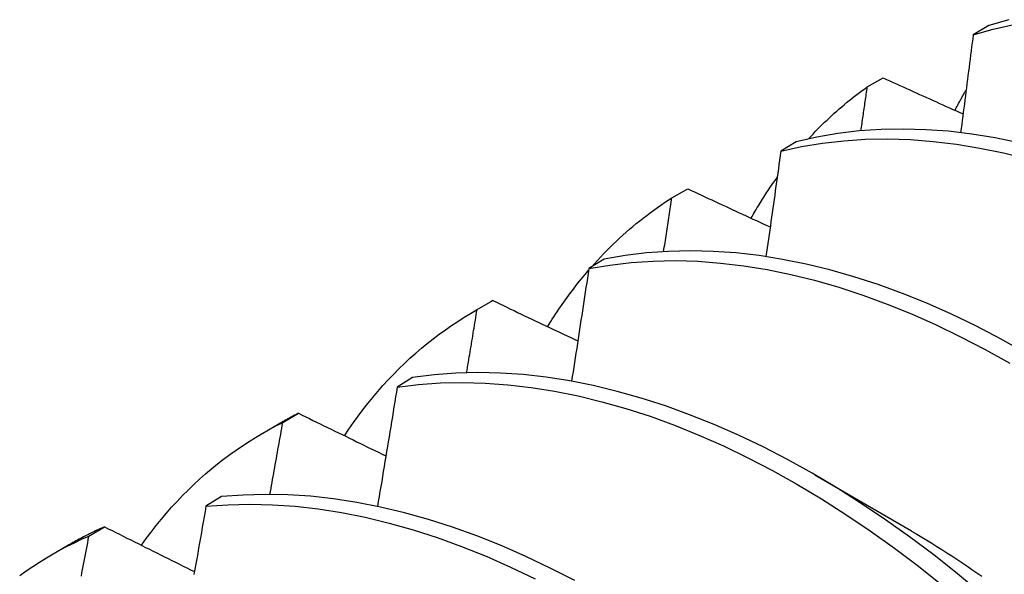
# Model space of a CAD drawing. Header units: inches. Extents: x 16 to 193, y 16 to 114.
# Tile 56 of 60: x 172.8865 to 173.0486, y 75.8146 to 75.9059. Entities that reach past the tile are written whole.
import ezdxf

# ---------------------------------------------------------------- set-up
doc = ezdxf.new("R2010")
doc.units = ezdxf.units.IN
doc.header["$MEASUREMENT"] = 0
doc.layers.add('Visible Edges(ANSI)', color=7, linetype='Continuous', lineweight=25)

msp = doc.modelspace()

# ---------------------------------------------------------------- linework, layer by layer
at = {"layer": 'Visible Edges(ANSI)'}
for p, q in [((173.04603, 75.90493), (173.04347, 75.90339)), ((173.02603, 75.89482), (173.02863, 75.89629)), ((173.01434, 75.88577), (173.01179, 75.88422)), ((172.99386, 75.87656), (172.99646, 75.87804)), ((172.98273, 75.86646), (172.98017, 75.86489)), ((172.96131, 75.85787), (172.96412, 75.85949)), ((172.96179, 75.85815), (172.96437, 75.85964)), ((172.96437, 75.85964), (172.96412, 75.85949)), ((172.95117, 75.84699), (172.94863, 75.84541)), ((172.92979, 75.83959), (172.93237, 75.8411)), ((172.92651, 75.83784), (172.92932, 75.83945)), ((173.01737, 75.83097), (173.03332, 75.82174)), ((172.91968, 75.82737), (172.91714, 75.82578)), ((172.89787, 75.82089), (172.90045, 75.8224)), ((172.89171, 75.8178), (172.89452, 75.81942))]:
    msp.add_line(p, q, dxfattribs=at)
at = {"layer": 'Visible Edges(ANSI)', "flags": 128}
for points in [[(173.04934, 75.90586), (173.04603, 75.90493)], [(173.04347, 75.90339), (173.04678, 75.9043), (173.05018, 75.90505)], [(173.04347, 75.90339), (173.04338, 75.90272), (173.0433, 75.90205), (173.04321, 75.90138), (173.04313, 75.90071), (173.04304, 75.90004), (173.04296, 75.89937), (173.04287, 75.8987), (173.04279, 75.89803), (173.0427, 75.89736), (173.04261, 75.89668), (173.04253, 75.89601), (173.04244, 75.89534), (173.04235, 75.89467), (173.04227, 75.894), (173.04218, 75.89333), (173.04209, 75.89265), (173.04201, 75.89198), (173.04192, 75.89131), (173.04183, 75.89064), (173.04174, 75.88997), (173.04165, 75.88929), (173.04157, 75.88862), (173.04148, 75.88795), (173.04139, 75.88727)], [(173.02863, 75.89629), (173.02918, 75.89604), (173.02973, 75.8958), (173.03027, 75.89555), (173.03082, 75.8953), (173.03137, 75.89505), (173.03191, 75.89481), (173.03246, 75.89456), (173.03301, 75.89431), (173.03356, 75.89406), (173.0341, 75.89382), (173.03465, 75.89357), (173.0352, 75.89332), (173.03575, 75.89307), (173.0363, 75.89283), (173.03685, 75.89258), (173.0374, 75.89233), (173.03794, 75.89209), (173.03849, 75.89184), (173.03904, 75.89159), (173.03959, 75.89134), (173.04014, 75.8911), (173.04069, 75.89085), (173.04124, 75.8906), (173.04179, 75.89036)], [(173.01635, 75.88625), (173.01672, 75.88665), (173.01709, 75.88705), (173.01747, 75.88744), (173.01785, 75.88783), (173.01824, 75.88822), (173.01862, 75.8886), (173.01901, 75.88898), (173.0194, 75.88935), (173.0198, 75.88973), (173.0202, 75.89009), (173.0206, 75.89046), (173.021, 75.89082), (173.0214, 75.89117), (173.02181, 75.89152), (173.02222, 75.89187), (173.02263, 75.89222), (173.02305, 75.89256), (173.02347, 75.89289), (173.02389, 75.89322), (173.02431, 75.89355), (173.02474, 75.89388), (173.02517, 75.8942), (173.0256, 75.89451), (173.02603, 75.89482)], [(173.02499, 75.88757), (173.02504, 75.88788), (173.02508, 75.88818), (173.02512, 75.88848), (173.02517, 75.88878), (173.02521, 75.88909), (173.02526, 75.88939), (173.0253, 75.88969), (173.02534, 75.88999), (173.02539, 75.89029), (173.02543, 75.8906), (173.02547, 75.8909), (173.02551, 75.8912), (173.02556, 75.8915), (173.0256, 75.8918), (173.02564, 75.89211), (173.02569, 75.89241), (173.02573, 75.89271), (173.02577, 75.89301), (173.02582, 75.89331), (173.02586, 75.89362), (173.0259, 75.89392), (173.02594, 75.89422), (173.02599, 75.89452), (173.02603, 75.89482)], [(173.04046, 75.89096), (173.04053, 75.8911), (173.04061, 75.89124), (173.04068, 75.89138), (173.04076, 75.89152), (173.04083, 75.89166), (173.04091, 75.8918), (173.04098, 75.89194), (173.04106, 75.89208), (173.04114, 75.89222), (173.04121, 75.89235), (173.04129, 75.89249), (173.04136, 75.89263), (173.04144, 75.89277), (173.04152, 75.89291), (173.0416, 75.89304), (173.04167, 75.89318), (173.04175, 75.89332), (173.04183, 75.89345), (173.04191, 75.89359), (173.04199, 75.89373), (173.04206, 75.89386), (173.04214, 75.894), (173.04222, 75.89413), (173.0423, 75.89427)], [(173.05098, 75.88562), (173.04709, 75.88641), (173.04323, 75.88704), (173.03942, 75.88749), (173.03566, 75.88776), (173.03195, 75.88786), (173.0283, 75.88779), (173.02471, 75.88755), (173.02118, 75.88713), (173.01773, 75.88654), (173.01434, 75.88577)], [(173.01179, 75.88422), (173.01518, 75.88497), (173.01864, 75.88555), (173.02217, 75.88595), (173.02576, 75.88619), (173.02942, 75.88624), (173.03313, 75.88613), (173.0369, 75.88584), (173.04071, 75.88538), (173.04457, 75.88474), (173.04846, 75.88394), (173.05239, 75.88296)], [(173.01179, 75.88422), (173.01169, 75.88349), (173.01159, 75.88277), (173.01149, 75.88205), (173.01139, 75.88133), (173.01129, 75.88061), (173.01119, 75.87989), (173.01109, 75.87916), (173.01099, 75.87844), (173.01088, 75.87772), (173.01078, 75.877), (173.01068, 75.87627), (173.01058, 75.87555), (173.01048, 75.87483), (173.01038, 75.8741), (173.01027, 75.87338), (173.01017, 75.87266), (173.01007, 75.87193), (173.00997, 75.87121), (173.00986, 75.87049), (173.00976, 75.86976), (173.00966, 75.86904), (173.00955, 75.86831), (173.00945, 75.86759), (173.00934, 75.86687)], [(173.0069, 75.87319), (173.00707, 75.87349), (173.00724, 75.87378), (173.00741, 75.87407), (173.00758, 75.87436), (173.00775, 75.87465), (173.00792, 75.87493), (173.00809, 75.87522), (173.00827, 75.8755), (173.00844, 75.87579), (173.00862, 75.87607), (173.0088, 75.87635), (173.00897, 75.87663), (173.00915, 75.87691), (173.00933, 75.87719), (173.00951, 75.87746), (173.0097, 75.87774), (173.00988, 75.87801), (173.01006, 75.87828), (173.01025, 75.87856), (173.01043, 75.87883), (173.01062, 75.8791), (173.01081, 75.87936), (173.011, 75.87963), (173.01119, 75.8799)], [(172.99646, 75.87804), (172.99702, 75.87778), (172.99759, 75.87751), (172.99815, 75.87725), (172.99872, 75.87699), (172.99928, 75.87673), (172.99985, 75.87646), (173.00041, 75.8762), (173.00097, 75.87594), (173.00154, 75.87568), (173.00211, 75.87541), (173.00267, 75.87515), (173.00324, 75.87489), (173.0038, 75.87463), (173.00437, 75.87437), (173.00494, 75.8741), (173.0055, 75.87384), (173.00607, 75.87358), (173.00664, 75.87332), (173.0072, 75.87306), (173.00777, 75.87279), (173.00834, 75.87253), (173.00891, 75.87227), (173.00947, 75.87201), (173.01004, 75.87175)], [(172.9806, 75.86515), (172.98109, 75.8657), (172.98159, 75.86626), (172.9821, 75.8668), (172.98261, 75.86734), (172.98313, 75.86786), (172.98365, 75.86839), (172.98417, 75.8689), (172.98471, 75.86941), (172.98524, 75.86991), (172.98578, 75.87041), (172.98633, 75.87089), (172.98688, 75.87137), (172.98744, 75.87185), (172.988, 75.87231), (172.98856, 75.87277), (172.98913, 75.87322), (172.98971, 75.87366), (172.99029, 75.8741), (172.99087, 75.87453), (172.99146, 75.87495), (172.99206, 75.87536), (172.99265, 75.87577), (172.99326, 75.87617), (172.99386, 75.87656)], [(172.9925, 75.8677), (172.99255, 75.86807), (172.99261, 75.86844), (172.99267, 75.86881), (172.99273, 75.86918), (172.99278, 75.86955), (172.99284, 75.86992), (172.9929, 75.87029), (172.99296, 75.87066), (172.99301, 75.87103), (172.99307, 75.87139), (172.99313, 75.87176), (172.99318, 75.87213), (172.99324, 75.8725), (172.9933, 75.87287), (172.99336, 75.87324), (172.99341, 75.87361), (172.99347, 75.87398), (172.99353, 75.87435), (172.99358, 75.87471), (172.99364, 75.87508), (172.9937, 75.87545), (172.99375, 75.87582), (172.99381, 75.87619), (172.99386, 75.87656)], [(173.05199, 75.85111), (173.04795, 75.85337), (173.04391, 75.85547), (173.03987, 75.85741), (173.03584, 75.85919), (173.03182, 75.86081), (173.02781, 75.86227), (173.02383, 75.86356), (173.01987, 75.86468), (173.01595, 75.86563), (173.01206, 75.86642), (173.00821, 75.86703), (173.0044, 75.86747), (173.00064, 75.86773), (172.99694, 75.86783), (172.99329, 75.86774), (172.9897, 75.86749), (172.98618, 75.86706), (172.98273, 75.86646)], [(172.98017, 75.86489), (172.98006, 75.86412), (172.97994, 75.86335), (172.97983, 75.86258), (172.97971, 75.86181), (172.97959, 75.86104), (172.97948, 75.86027), (172.97936, 75.85949), (172.97924, 75.85872), (172.97913, 75.85795), (172.97901, 75.85718), (172.97889, 75.85641), (172.97877, 75.85564), (172.97866, 75.85486), (172.97854, 75.85409), (172.97842, 75.85332), (172.9783, 75.85255), (172.97818, 75.85177), (172.97806, 75.851), (172.97794, 75.85023), (172.97782, 75.84946), (172.9777, 75.84868), (172.97758, 75.84791), (172.97746, 75.84714), (172.97734, 75.84636)], [(172.98017, 75.86489), (172.98363, 75.86548), (172.98716, 75.86589), (172.99075, 75.86614), (172.9944, 75.86621), (172.99811, 75.8661), (173.00188, 75.86582), (173.00569, 75.86537), (173.00954, 75.86474), (173.01343, 75.86395), (173.01736, 75.86298), (173.02132, 75.86185), (173.02531, 75.86054), (173.02931, 75.85907), (173.03333, 75.85744), (173.03736, 75.85565), (173.0414, 75.85369), (173.04545, 75.85158), (173.04949, 75.84932)], [(172.9734, 75.85534), (172.97365, 75.85576), (172.97391, 75.85617), (172.97417, 75.85658), (172.97443, 75.85699), (172.9747, 75.8574), (172.97497, 75.8578), (172.97524, 75.8582), (172.97551, 75.8586), (172.97578, 75.859), (172.97606, 75.85939), (172.97633, 75.85978), (172.97661, 75.86017), (172.9769, 75.86055), (172.97718, 75.86093), (172.97747, 75.86132), (172.97775, 75.86169), (172.97804, 75.86207), (172.97834, 75.86244), (172.97863, 75.86281), (172.97893, 75.86318), (172.97923, 75.86354), (172.97953, 75.8639), (172.97983, 75.86426), (172.98013, 75.86462)], [(172.96437, 75.85964), (172.96495, 75.85936), (172.96554, 75.85909), (172.96612, 75.85881), (172.9667, 75.85853), (172.96728, 75.85825), (172.96786, 75.85798), (172.96844, 75.8577), (172.96902, 75.85742), (172.96961, 75.85714), (172.97019, 75.85687), (172.97077, 75.85659), (172.97136, 75.85631), (172.97194, 75.85604), (172.97252, 75.85576), (172.97311, 75.85548), (172.97369, 75.8552), (172.97427, 75.85493), (172.97486, 75.85465), (172.97544, 75.85437), (172.97603, 75.8541), (172.97661, 75.85382), (172.9772, 75.85354), (172.97778, 75.85327), (172.97837, 75.85299)], [(172.93993, 75.8374), (172.94067, 75.8385), (172.94142, 75.83958), (172.94219, 75.84064), (172.94298, 75.84168), (172.94378, 75.8427), (172.94459, 75.8437), (172.94543, 75.84468), (172.94627, 75.84564), (172.94713, 75.84658), (172.94801, 75.8475), (172.9489, 75.8484), (172.94981, 75.84928), (172.95073, 75.85014), (172.95167, 75.85097), (172.95262, 75.85179), (172.95358, 75.85258), (172.95456, 75.85335), (172.95555, 75.8541), (172.95656, 75.85483), (172.95758, 75.85554), (172.95861, 75.85622), (172.95965, 75.85689), (172.96071, 75.85753), (172.96179, 75.85815)], [(172.96006, 75.84776), (172.96013, 75.84819), (172.9602, 75.84863), (172.96028, 75.84906), (172.96035, 75.84949), (172.96042, 75.84993), (172.96049, 75.85036), (172.96057, 75.85079), (172.96064, 75.85123), (172.96071, 75.85166), (172.96078, 75.85209), (172.96085, 75.85252), (172.96093, 75.85296), (172.961, 75.85339), (172.96107, 75.85382), (172.96114, 75.85426), (172.96121, 75.85469), (172.96129, 75.85512), (172.96136, 75.85555), (172.96143, 75.85599), (172.9615, 75.85642), (172.96157, 75.85685), (172.96164, 75.85728), (172.96171, 75.85772), (172.96179, 75.85815)], [(173.04478, 75.81144), (173.04089, 75.81467), (173.03696, 75.81778), (173.033, 75.82075), (173.02901, 75.82358), (173.02501, 75.82627), (173.02099, 75.82882), (173.01695, 75.83121), (173.01291, 75.83346), (173.00887, 75.83555), (173.00483, 75.83748), (173.0008, 75.83925), (172.99678, 75.84086), (172.99278, 75.84231), (172.9888, 75.84359), (172.98484, 75.8447), (172.98092, 75.84565), (172.97703, 75.84642), (172.97318, 75.84702), (172.96938, 75.84745), (172.96562, 75.8477), (172.96192, 75.84779), (172.95827, 75.84769), (172.95469, 75.84743), (172.95117, 75.84699)], [(172.94863, 75.84541), (172.94849, 75.84459), (172.94836, 75.84378), (172.94823, 75.84296), (172.94809, 75.84214), (172.94796, 75.84132), (172.94783, 75.84051), (172.94769, 75.83969), (172.94756, 75.83887), (172.94743, 75.83805), (172.94729, 75.83723), (172.94716, 75.83642), (172.94702, 75.8356), (172.94688, 75.83478), (172.94675, 75.83396), (172.94661, 75.83314), (172.94648, 75.83232), (172.94634, 75.8315), (172.9462, 75.83069), (172.94607, 75.82987), (172.94593, 75.82905), (172.94579, 75.82823), (172.94565, 75.82741), (172.94552, 75.82659), (172.94538, 75.82577)], [(172.94863, 75.84541), (172.95215, 75.84584), (172.95574, 75.84609), (172.95939, 75.84617), (172.96309, 75.84607), (172.96685, 75.8458), (172.97066, 75.84536), (172.97451, 75.84475), (172.9784, 75.84396), (172.98233, 75.843), (172.98629, 75.84188), (172.99027, 75.84059), (172.99427, 75.83913), (172.99829, 75.8375), (173.00233, 75.83572), (173.00637, 75.83377), (173.01041, 75.83167), (173.01445, 75.82942), (173.01848, 75.82701), (173.0225, 75.82445), (173.0265, 75.82175), (173.03049, 75.81891), (173.03445, 75.81593), (173.03837, 75.81281)], [(172.93237, 75.8411), (172.93224, 75.84103), (172.93211, 75.84097), (172.93198, 75.8409), (172.93186, 75.84084), (172.93173, 75.84077), (172.9316, 75.8407), (172.93147, 75.84064), (172.93134, 75.84057), (172.93122, 75.8405), (172.93109, 75.84043), (172.93096, 75.84037), (172.93083, 75.8403), (172.93071, 75.84023), (172.93058, 75.84016), (172.93045, 75.84009), (172.93033, 75.84002), (172.9302, 75.83995), (172.93007, 75.83988), (172.92995, 75.83981), (172.92982, 75.83974), (172.92969, 75.83967), (172.92957, 75.8396), (172.92944, 75.83953), (172.92932, 75.83945)], [(172.93237, 75.8411), (172.93297, 75.8408), (172.93357, 75.84051), (172.93416, 75.84022), (172.93476, 75.83993), (172.93536, 75.83963), (172.93596, 75.83934), (172.93656, 75.83905), (172.93716, 75.83876), (172.93775, 75.83847), (172.93835, 75.83817), (172.93895, 75.83788), (172.93955, 75.83759), (172.94015, 75.8373), (172.94075, 75.837), (172.94135, 75.83671), (172.94195, 75.83642), (172.94256, 75.83613), (172.94316, 75.83584), (172.94376, 75.83554), (172.94436, 75.83525), (172.94496, 75.83496), (172.94556, 75.83467), (172.94617, 75.83438), (172.94677, 75.83408)], [(172.90651, 75.81938), (172.9073, 75.82047), (172.9081, 75.82154), (172.90893, 75.8226), (172.90977, 75.82363), (172.91062, 75.82464), (172.91149, 75.82563), (172.91238, 75.82659), (172.91329, 75.82754), (172.91421, 75.82846), (172.91514, 75.82936), (172.91609, 75.83024), (172.91706, 75.8311), (172.91804, 75.83193), (172.91904, 75.83275), (172.92005, 75.83354), (172.92107, 75.8343), (172.92212, 75.83504), (172.92317, 75.83576), (172.92424, 75.83646), (172.92532, 75.83713), (172.92642, 75.83778), (172.92753, 75.83841), (172.92865, 75.83901), (172.92979, 75.83959)], [(172.92767, 75.82775), (172.92776, 75.82824), (172.92785, 75.82873), (172.92794, 75.82923), (172.92803, 75.82972), (172.92812, 75.83022), (172.92821, 75.83071), (172.9283, 75.8312), (172.92838, 75.8317), (172.92847, 75.83219), (172.92856, 75.83269), (172.92865, 75.83318), (172.92874, 75.83367), (172.92883, 75.83417), (172.92892, 75.83466), (172.929, 75.83515), (172.92909, 75.83565), (172.92918, 75.83614), (172.92927, 75.83663), (172.92935, 75.83713), (172.92944, 75.83762), (172.92953, 75.83811), (172.92962, 75.83861), (172.9297, 75.8391), (172.92979, 75.83959)], [(172.97787, 75.81355), (172.97383, 75.81563), (172.96979, 75.81755), (172.96576, 75.81931), (172.96174, 75.82091), (172.95774, 75.82235), (172.95376, 75.82362), (172.94981, 75.82472), (172.94589, 75.82566), (172.942, 75.82642), (172.93816, 75.82701), (172.93435, 75.82743), (172.9306, 75.82768), (172.9269, 75.82775), (172.92326, 75.82764), (172.91968, 75.82737)], [(172.91714, 75.82578), (172.92072, 75.82604), (172.92437, 75.82613), (172.92807, 75.82604), (172.93183, 75.82579), (172.93563, 75.82535), (172.93948, 75.82475), (172.94337, 75.82397), (172.9473, 75.82303), (172.95125, 75.82191), (172.95523, 75.82063), (172.95924, 75.81918), (172.96326, 75.81757), (172.96729, 75.81579), (172.97133, 75.81385)], [(172.91714, 75.82578), (172.91699, 75.82492), (172.91684, 75.82405), (172.91669, 75.82319), (172.91654, 75.82233), (172.91638, 75.82147), (172.91623, 75.82061), (172.91608, 75.81975), (172.91593, 75.81888), (172.91578, 75.81802), (172.91562, 75.81716), (172.91547, 75.8163), (172.91532, 75.81544), (172.91516, 75.81457)], [(172.90045, 75.8224), (172.9002, 75.82229), (172.89994, 75.82218), (172.89969, 75.82207), (172.89944, 75.82195), (172.89919, 75.82184), (172.89893, 75.82172), (172.89868, 75.8216), (172.89843, 75.82148), (172.89818, 75.82136), (172.89794, 75.82124), (172.89769, 75.82111), (172.89744, 75.82099), (172.89719, 75.82087), (172.89695, 75.82074), (172.8967, 75.82061), (172.89646, 75.82048), (172.89621, 75.82035), (172.89597, 75.82022), (172.89573, 75.82009), (172.89548, 75.81996), (172.89524, 75.81982), (172.895, 75.81969), (172.89476, 75.81955), (172.89452, 75.81942)], [(172.90045, 75.8224), (172.90106, 75.8221), (172.90168, 75.82179), (172.90229, 75.82148), (172.9029, 75.82118), (172.90352, 75.82087), (172.90413, 75.82056), (172.90475, 75.82025), (172.90536, 75.81995), (172.90598, 75.81964), (172.90659, 75.81933), (172.90721, 75.81902), (172.90783, 75.81872), (172.90844, 75.81841), (172.90906, 75.8181), (172.90968, 75.81779), (172.91029, 75.81749), (172.91091, 75.81718), (172.91153, 75.81687), (172.91215, 75.81657), (172.91277, 75.81626), (172.91339, 75.81595), (172.914, 75.81564), (172.91462, 75.81534), (172.91524, 75.81503)], [(173.03333, 75.82168), (173.03416, 75.82119), (173.03499, 75.8207), (173.03582, 75.82021), (173.03665, 75.8197), (173.03748, 75.81919), (173.0383, 75.81867), (173.03913, 75.81814), (173.03996, 75.81761), (173.04079, 75.81707), (173.04161, 75.81652), (173.04243, 75.81597), (173.04326, 75.81541), (173.04408, 75.81484), (173.0449, 75.81427)], [(172.88647, 75.8144), (172.88754, 75.81516), (172.88863, 75.8159), (172.88974, 75.81661), (172.89086, 75.8173), (172.89199, 75.81796), (172.89314, 75.8186), (172.8943, 75.81921), (172.89548, 75.81979), (172.89667, 75.82035), (172.89787, 75.82089)], [(172.89662, 75.81427), (172.89672, 75.81483), (172.89683, 75.81538), (172.89693, 75.81593), (172.89704, 75.81648), (172.89714, 75.81703), (172.89725, 75.81758), (172.89735, 75.81813), (172.89746, 75.81868), (172.89756, 75.81924), (172.89767, 75.81979), (172.89777, 75.82034), (172.89787, 75.82089)]]:
    msp.add_lwpolyline(points, dxfattribs=at)

doc.saveas('drawing.dxf')
